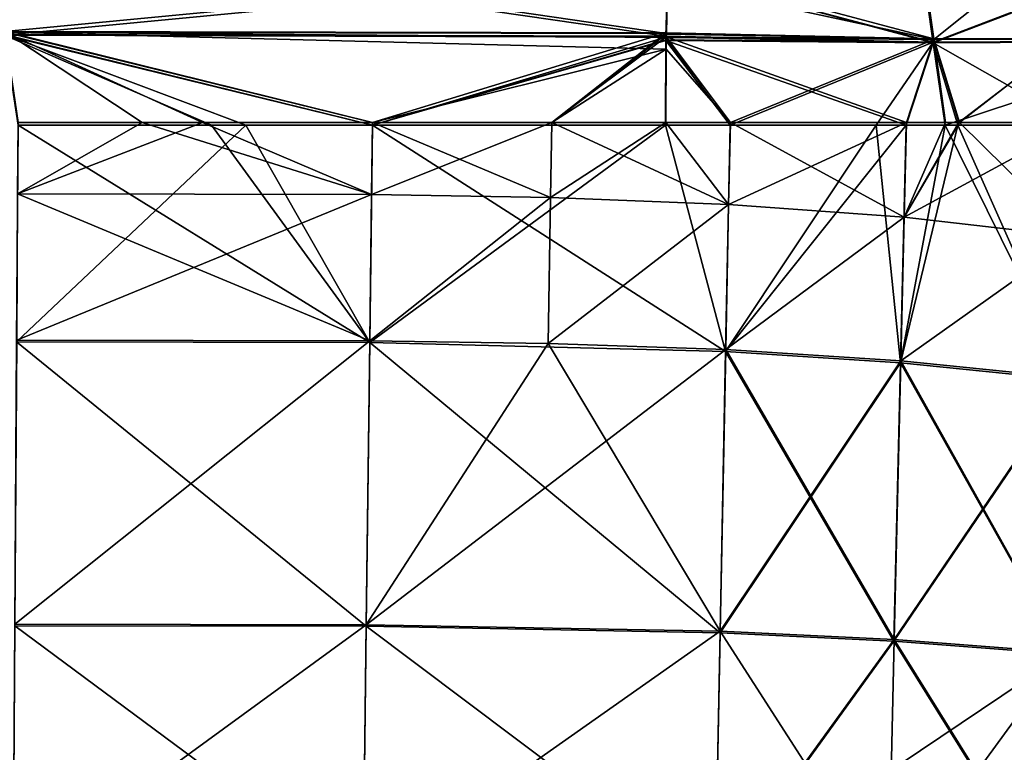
# Model space of a CAD drawing. Extents: x -850 to 850, y -465 to 0.
# Tile 101 of 125: x 157 to 384, y -283 to -115. Entities that reach past the tile are written whole.
import ezdxf

# ---------------------------------------------------------------- set-up
doc = ezdxf.new("R2010")
doc.units = 0
doc.linetypes.add('SOLIDLINE', pattern=[0])
doc.layers.add('BE3C_Lux_3440_1', color=252, linetype='SOLIDLINE')

msp = doc.modelspace()

# ---------------------------------------------------------------- linework, layer by layer
at = {"layer": 'BE3C_Lux_3440_1', "color": 252}
for points in [[(154.282, -96.6046, 245.685), (306.465, -103.497, 246.437), (153.948, -118.124, 253.748)], [(153.949, -117.998, -253.71), (306.069, -118.353, -251.95), (154.289, -96.3425, -245.567)], [(153.962, -117.393, 256.139), (306.154, -117.757, 254.256), (154.304, -95.5789, 247.965)], [(306.523, -102.651, -248.794), (153.963, -117.265, -256.1), (154.311, -95.3132, -247.846)], [(154.289, -96.3425, -245.567), (306.069, -118.353, -251.95), (306.465, -103.497, -246.438)], [(154.304, -95.5789, 247.965), (306.154, -117.757, 254.256), (306.404, -105.867, 250.126)], [(367.669, -119.118, 252.62), (364.724, -98.2063, 244.487), (306.404, -105.867, 250.126)], [(306.465, -103.497, -246.438), (367.536, -119.768, -250.206), (364.567, -99.0292, -242.115)], [(367.553, -119.888, 250.244), (306.465, -103.497, 246.437), (364.601, -99.2785, 242.232)], [(367.651, -118.996, -252.581), (306.523, -102.651, -248.794), (364.69, -97.9532, -244.368)], [(422.547, -98.6355, -237.505), (364.567, -99.0292, -242.115), (367.536, -119.768, -250.206)], [(367.553, -119.888, 250.244), (364.601, -99.2785, 242.232), (422.629, -98.884, 237.625)], [(364.69, -97.9532, -244.368), (393.727, -97.9053, -242.481), (398.459, -118.922, -250.783)], [(364.69, -97.9532, -244.368), (398.459, -118.922, -250.783), (367.651, -118.996, -252.581)], [(367.669, -119.118, 252.62), (393.786, -98.1576, 242.6), (364.724, -98.2063, 244.487)], [(422.547, -98.6355, -237.505), (367.536, -119.768, -250.206), (429.041, -119.458, -245.88)], [(429.077, -119.58, 245.92), (367.553, -119.888, 250.244), (422.629, -98.884, 237.625)], [(398.486, -119.045, 250.822), (393.786, -98.1576, 242.6), (367.669, -119.118, 252.62)], [(153.948, -118.124, 253.748), (306.465, -103.497, 246.437), (306.066, -118.474, 251.995)], [(306.13, -117.592, -254.329), (153.963, -117.265, -256.1), (306.523, -102.651, -248.794)], [(367.553, -119.888, 250.244), (306.066, -118.474, 251.995), (306.465, -103.497, 246.437)], [(306.069, -118.353, -251.95), (367.536, -119.768, -250.206), (306.465, -103.497, -246.438)], [(367.651, -118.996, -252.581), (306.13, -117.592, -254.329), (306.523, -102.651, -248.794)], [(306.404, -105.867, 250.126), (306.154, -117.757, 254.256), (367.669, -119.118, 252.62)], [(157.06, -138.245, 261.422), (199.433, -138.244, 261.279), (153.962, -117.393, 256.139)], [(153.962, -117.393, 256.139), (199.433, -138.244, 261.279), (238.571, -138.239, 260.768)], [(153.962, -117.393, 256.139), (238.571, -138.239, 260.768), (306.079, -121.339, 255.501)], [(306.079, -121.339, 255.501), (306.136, -118.627, 254.559), (153.962, -117.393, 256.139)], [(153.962, -117.393, 256.139), (306.136, -118.627, 254.559), (306.154, -117.757, 254.256)], [(238.573, -138.238, -260.717), (185.58, -138.244, -261.368), (153.963, -117.265, -256.1)], [(153.963, -117.265, -256.1), (185.58, -138.244, -261.368), (157.06, -138.245, -261.458)], [(306.13, -117.592, -254.329), (238.573, -138.238, -260.717), (153.963, -117.265, -256.1)], [(279.809, -138.233, -260.21), (238.573, -138.238, -260.717), (306.13, -117.592, -254.329)], [(306.13, -117.592, -254.329), (306.122, -117.882, -254.437), (279.809, -138.233, -260.21)], [(306.122, -117.882, -254.437), (306.13, -117.592, -254.329), (367.651, -118.996, -252.581)], [(367.669, -119.118, 252.62), (306.154, -117.757, 254.256), (306.136, -118.627, 254.559)], [(201.51, -138.8, 258.828), (157.048, -138.8, 259.083), (153.948, -118.124, 253.748)], [(201.51, -138.8, 258.828), (153.948, -118.124, 253.748), (238.546, -138.8, 258.341)], [(238.546, -138.8, 258.341), (153.948, -118.124, 253.748), (306.062, -118.608, 252.045)], [(153.948, -118.124, 253.748), (306.066, -118.474, 251.995), (306.062, -118.608, 252.045)], [(153.949, -117.998, -253.71), (157.047, -138.8, -259.011), (209.448, -138.8, -258.771)], [(153.949, -117.998, -253.71), (209.448, -138.8, -258.771), (238.545, -138.8, -258.374)], [(238.545, -138.8, -258.374), (306.062, -118.608, -252.045), (153.949, -117.998, -253.71)], [(153.949, -117.998, -253.71), (306.062, -118.608, -252.045), (306.069, -118.353, -251.95)], [(238.545, -138.8, -258.374), (306.059, -119.222, -252.21), (306.062, -118.608, -252.045)], [(305.964, -138.8, -257.455), (306.059, -119.222, -252.21), (238.545, -138.8, -258.374)], [(238.546, -138.8, 258.341), (306.062, -118.608, 252.045), (306.059, -119.348, 252.243)], [(306.059, -119.348, 252.243), (305.964, -138.8, 257.455), (238.546, -138.8, 258.341)], [(279.809, -138.233, -260.21), (306.122, -117.882, -254.437), (306.119, -118.473, -254.595)], [(279.809, -138.233, -260.21), (306.119, -118.473, -254.595), (306.018, -138.23, -259.888)], [(305.964, -138.8, -257.455), (320.802, -138.8, -257.017), (306.059, -119.222, -252.21)], [(320.805, -138.8, 256.966), (305.964, -138.8, 257.455), (306.059, -119.348, 252.243)], [(320.869, -138.224, -259.398), (306.018, -138.23, -259.888), (306.119, -118.473, -254.595)], [(306.059, -119.222, -252.21), (367.536, -119.768, -250.206), (306.062, -118.608, -252.045)], [(306.062, -118.608, 252.045), (367.553, -119.888, 250.244), (306.059, -119.348, 252.243)], [(306.059, -119.222, -252.21), (320.802, -138.8, -257.017), (367.536, -119.768, -250.206)], [(306.059, -119.348, 252.243), (367.553, -119.888, 250.244), (361.297, -138.8, 255.634)], [(306.059, -119.348, 252.243), (361.297, -138.8, 255.634), (320.805, -138.8, 256.966)], [(306.062, -118.608, -252.045), (367.536, -119.768, -250.206), (306.069, -118.353, -251.95)], [(306.062, -118.608, 252.045), (306.066, -118.474, 251.995), (367.553, -119.888, 250.244)], [(320.869, -138.224, 259.398), (306.136, -118.627, 254.559), (306.079, -121.339, 255.501)], [(367.651, -118.996, -252.581), (306.119, -118.473, -254.595), (306.122, -117.882, -254.437)], [(320.869, -138.224, -259.398), (306.119, -118.473, -254.595), (361.395, -138.206, -258.058)], [(361.395, -138.206, -258.058), (306.119, -118.473, -254.595), (367.651, -118.996, -252.581)], [(367.669, -119.118, 252.62), (306.136, -118.627, 254.559), (320.869, -138.224, 259.398)], [(320.802, -138.8, -257.017), (354.406, -138.8, -256.024), (367.536, -119.768, -250.206)], [(320.869, -138.224, 259.398), (361.395, -138.206, 258.059), (367.669, -119.118, 252.62)], [(367.536, -119.768, -250.206), (354.406, -138.8, -256.024), (361.294, -138.8, -255.671)], [(367.536, -119.768, -250.206), (361.294, -138.8, -255.671), (370.278, -138.8, -255.211)], [(367.553, -119.888, 250.244), (370.285, -138.8, 255.339), (361.297, -138.8, 255.634)], [(361.395, -138.206, -258.058), (367.651, -118.996, -252.581), (370.392, -138.202, -257.761)], [(361.395, -138.206, 258.059), (370.392, -138.202, 257.762), (367.669, -119.118, 252.62)], [(429.041, -119.458, -245.88), (367.536, -119.768, -250.206), (370.278, -138.8, -255.211)], [(400.881, -138.8, 253.607), (367.553, -119.888, 250.244), (429.077, -119.58, 245.92)], [(400.881, -138.8, 253.607), (373.228, -138.8, 255.242), (367.553, -119.888, 250.244)], [(367.553, -119.888, 250.244), (373.228, -138.8, 255.242), (370.285, -138.8, 255.339)], [(367.651, -118.996, -252.581), (398.459, -118.922, -250.783), (373.56, -138.2, -257.656)], [(367.651, -118.996, -252.581), (373.56, -138.2, -257.656), (370.392, -138.202, -257.761)], [(367.669, -119.118, 252.62), (373.436, -138.2, 257.662), (398.486, -119.045, 250.822)], [(367.669, -119.118, 252.62), (370.392, -138.202, 257.762), (373.436, -138.2, 257.662)], [(429.041, -119.458, -245.88), (370.278, -138.8, -255.211), (400.88, -138.8, -253.642)], [(398.486, -119.045, 250.822), (373.436, -138.2, 257.662), (401.029, -138.177, 256.025)], [(398.459, -118.922, -250.783), (401.031, -138.176, -255.982), (373.56, -138.2, -257.656)], [(306.079, -121.339, 255.501), (238.571, -138.239, 260.768), (279.808, -138.234, 260.23)], [(306.079, -121.339, 255.501), (279.808, -138.234, 260.23), (306.018, -138.23, 259.888)], [(320.869, -138.224, 259.398), (306.079, -121.339, 255.501), (306.018, -138.23, 259.888)], [(237.912, -188.863, -268.595), (209.448, -138.8, -258.771), (156.711, -188.703, -269.057)], [(156.711, -188.703, -269.057), (209.448, -138.8, -258.771), (157.047, -138.8, -259.011)], [(156.711, -188.703, 269.057), (157.048, -138.8, 259.083), (237.912, -188.863, 268.595)], [(199.433, -138.244, 261.279), (157.06, -138.245, 261.422), (156.95, -154.611, 265.091)], [(157.06, -138.245, -261.458), (185.58, -138.244, -261.368), (156.95, -154.611, -265.091)], [(156.95, -154.611, -265.091), (185.58, -138.244, -261.368), (238.356, -154.789, -264.578)], [(238.356, -154.789, 264.578), (199.433, -138.244, 261.279), (156.95, -154.611, 265.091)], [(157.048, -138.8, 259.083), (201.51, -138.8, 258.828), (237.912, -188.863, 268.595)], [(185.58, -138.244, -261.368), (238.573, -138.238, -260.717), (238.356, -154.789, -264.578)], [(238.571, -138.239, 260.768), (199.433, -138.244, 261.279), (238.356, -154.789, 264.578)], [(237.912, -188.863, 268.595), (201.51, -138.8, 258.828), (238.546, -138.8, 258.341)], [(237.912, -188.863, -268.595), (238.545, -138.8, -258.374), (209.448, -138.8, -258.771)], [(319.763, -190.921, -267.875), (305.964, -138.8, -257.455), (237.912, -188.863, -268.595)], [(237.912, -188.863, -268.595), (305.964, -138.8, -257.455), (238.545, -138.8, -258.374)], [(237.912, -188.863, 268.595), (238.546, -138.8, 258.341), (319.763, -190.921, 267.875)], [(238.356, -154.789, -264.578), (238.573, -138.238, -260.717), (279.809, -138.233, -260.21)], [(238.356, -154.789, -264.578), (279.809, -138.233, -260.21), (279.52, -155.496, -264.219)], [(279.52, -155.496, 264.219), (238.571, -138.239, 260.768), (238.356, -154.789, 264.578)], [(319.763, -190.921, 267.875), (238.546, -138.8, 258.341), (305.964, -138.8, 257.455)], [(279.808, -138.234, 260.23), (238.571, -138.239, 260.768), (279.52, -155.496, 264.219)], [(306.018, -138.23, 259.888), (279.808, -138.234, 260.23), (279.52, -155.496, 264.219)], [(279.52, -155.496, 264.219), (320.481, -157.108, 263.77), (306.018, -138.23, 259.888)], [(279.52, -155.496, -264.219), (279.809, -138.233, -260.21), (320.481, -157.108, -263.77)], [(306.018, -138.23, -259.888), (320.481, -157.108, -263.77), (279.809, -138.233, -260.21)], [(319.763, -190.921, -267.875), (320.802, -138.8, -257.017), (305.964, -138.8, -257.455)], [(319.763, -190.921, 267.875), (305.964, -138.8, 257.455), (320.805, -138.8, 256.966)], [(306.018, -138.23, -259.888), (320.869, -138.224, -259.398), (320.481, -157.108, -263.77)], [(306.018, -138.23, 259.888), (320.481, -157.108, 263.77), (320.869, -138.224, 259.398)], [(354.406, -138.8, -256.024), (320.802, -138.8, -257.017), (319.763, -190.921, -267.875)], [(320.805, -138.8, 256.966), (361.297, -138.8, 255.634), (319.763, -190.921, 267.875)], [(319.763, -190.921, 267.875), (361.297, -138.8, 255.634), (359.989, -193.484, 267.388)], [(359.989, -193.484, -267.388), (354.406, -138.8, -256.024), (319.763, -190.921, -267.875)], [(320.869, -138.224, -259.398), (361.395, -138.206, -258.058), (320.481, -157.108, -263.77)], [(320.481, -157.108, -263.77), (361.395, -138.206, -258.058), (360.856, -159.999, -263.215)], [(360.856, -159.999, 263.215), (320.869, -138.224, 259.398), (320.481, -157.108, 263.77)], [(361.395, -138.206, 258.059), (320.869, -138.224, 259.398), (360.856, -159.999, 263.215)], [(361.294, -138.8, -255.671), (354.406, -138.8, -256.024), (359.989, -193.484, -267.388)], [(359.989, -193.484, 267.388), (361.297, -138.8, 255.634), (370.285, -138.8, 255.339)], [(370.285, -138.8, 255.339), (373.228, -138.8, 255.242), (359.989, -193.484, 267.388)], [(359.989, -193.484, 267.388), (373.228, -138.8, 255.242), (399.24, -197.509, 266.797)], [(359.989, -193.484, -267.388), (399.24, -197.509, -266.797), (370.278, -138.8, -255.211)], [(359.989, -193.484, -267.388), (370.278, -138.8, -255.211), (361.294, -138.8, -255.671)], [(401.029, -138.177, 256.025), (373.436, -138.2, 257.662), (360.856, -159.999, 263.215)], [(400.261, -164.54, 262.537), (401.029, -138.177, 256.025), (360.856, -159.999, 263.215)], [(360.856, -159.999, 263.215), (373.436, -138.2, 257.662), (370.392, -138.202, 257.762)], [(360.856, -159.999, -263.215), (370.392, -138.202, -257.761), (373.56, -138.2, -257.656)], [(360.856, -159.999, -263.215), (373.56, -138.2, -257.656), (400.261, -164.54, -262.537)], [(360.856, -159.999, 263.215), (370.392, -138.202, 257.762), (361.395, -138.206, 258.059)], [(361.395, -138.206, -258.058), (370.392, -138.202, -257.761), (360.856, -159.999, -263.215)], [(399.24, -197.509, -266.797), (400.88, -138.8, -253.642), (370.278, -138.8, -255.211)], [(400.881, -138.8, 253.607), (399.24, -197.509, 266.797), (373.228, -138.8, 255.242)], [(400.261, -164.54, -262.537), (373.56, -138.2, -257.656), (401.031, -138.176, -255.982)], [(156.95, -154.611, -265.091), (238.356, -154.789, -264.578), (156.722, -188.27, -271.52)], [(237.933, -188.427, 271.056), (156.95, -154.611, 265.091), (156.722, -188.27, 271.519)], [(156.722, -188.27, -271.52), (238.356, -154.789, -264.578), (237.933, -188.427, -271.056)], [(238.356, -154.789, 264.578), (156.95, -154.611, 265.091), (237.933, -188.427, 271.056)], [(279.52, -155.496, 264.219), (238.356, -154.789, 264.578), (237.933, -188.427, 271.056)], [(237.933, -188.427, -271.056), (238.356, -154.789, -264.578), (279.52, -155.496, -264.219)], [(237.933, -188.427, -271.056), (279.52, -155.496, -264.219), (278.976, -189.051, -270.734)], [(237.933, -188.427, 271.056), (278.976, -189.051, 270.734), (279.52, -155.496, 264.219)], [(279.52, -155.496, -264.219), (320.481, -157.108, -263.77), (278.976, -189.051, -270.734)], [(279.52, -155.496, 264.219), (278.976, -189.051, 270.734), (320.481, -157.108, 263.77)], [(319.811, -190.476, 270.335), (320.481, -157.108, 263.77), (278.976, -189.051, 270.734)], [(278.976, -189.051, -270.734), (320.481, -157.108, -263.77), (319.811, -190.476, -270.335)], [(360.856, -159.999, 263.215), (320.481, -157.108, 263.77), (319.811, -190.476, 270.335)], [(320.481, -157.108, -263.77), (360.856, -159.999, -263.215), (319.811, -190.476, -270.335)], [(360.059, -193.03, 269.845), (360.856, -159.999, 263.215), (319.811, -190.476, 270.335)], [(319.811, -190.476, -270.335), (360.856, -159.999, -263.215), (360.059, -193.03, -269.845)], [(400.261, -164.54, 262.537), (360.856, -159.999, 263.215), (360.059, -193.03, 269.845)], [(400.261, -164.54, -262.537), (360.059, -193.03, -269.845), (360.856, -159.999, -263.215)], [(399.34, -197.042, 269.251), (400.261, -164.54, 262.537), (360.059, -193.03, 269.845)], [(400.261, -164.54, -262.537), (399.34, -197.042, -269.251), (360.059, -193.03, -269.845)], [(156.711, -188.703, -269.057), (156.275, -253.986, -279.199), (237.103, -254.106, -278.846)], [(156.275, -253.986, 279.199), (156.711, -188.703, 269.057), (237.103, -254.106, 278.846)], [(156.284, -253.637, -281.674), (156.722, -188.27, -271.52), (237.933, -188.427, -271.056)], [(237.933, -188.427, 271.056), (156.722, -188.27, 271.519), (156.284, -253.637, 281.674)], [(156.284, -253.637, -281.674), (237.933, -188.427, -271.056), (237.118, -253.752, -281.32)], [(156.284, -253.637, 281.674), (237.118, -253.752, 281.32), (237.933, -188.427, 271.056)], [(156.711, -188.703, 269.057), (237.912, -188.863, 268.595), (237.103, -254.106, 278.846)], [(237.103, -254.106, -278.846), (237.912, -188.863, -268.595), (156.711, -188.703, -269.057)], [(237.103, -254.106, 278.846), (237.912, -188.863, 268.595), (318.499, -255.642, 278.315)], [(318.499, -255.642, -278.315), (237.912, -188.863, -268.595), (237.103, -254.106, -278.846)], [(237.118, -253.752, -281.32), (237.933, -188.427, -271.056), (278.976, -189.051, -270.734)], [(237.933, -188.427, 271.056), (237.118, -253.752, 281.32), (278.976, -189.051, 270.734)], [(319.811, -190.476, 270.335), (278.976, -189.051, 270.734), (237.118, -253.752, 281.32)], [(237.118, -253.752, -281.32), (278.976, -189.051, -270.734), (318.532, -255.279, -280.788)], [(319.763, -190.921, 267.875), (318.499, -255.642, 278.315), (237.912, -188.863, 268.595)], [(318.499, -255.642, -278.315), (319.763, -190.921, -267.875), (237.912, -188.863, -268.595)], [(278.976, -189.051, -270.734), (319.811, -190.476, -270.335), (318.532, -255.279, -280.788)], [(318.532, -255.279, 280.788), (319.811, -190.476, 270.335), (237.118, -253.752, 281.32)], [(358.498, -257.556, 277.966), (318.499, -255.642, 278.315), (319.763, -190.921, 267.875)], [(359.989, -193.484, -267.388), (319.763, -190.921, -267.875), (318.499, -255.642, -278.315)], [(360.059, -193.03, 269.845), (319.811, -190.476, 270.335), (318.532, -255.279, 280.788)], [(318.532, -255.279, -280.788), (319.811, -190.476, -270.335), (358.544, -257.184, -280.438)], [(319.763, -190.921, 267.875), (359.989, -193.484, 267.388), (358.498, -257.556, 277.966)], [(319.811, -190.476, -270.335), (360.059, -193.03, -269.845), (358.544, -257.184, -280.438)], [(318.499, -255.642, -278.315), (358.498, -257.556, -277.966), (359.989, -193.484, -267.388)], [(358.544, -257.184, 280.438), (360.059, -193.03, 269.845), (318.532, -255.279, 280.788)], [(358.498, -257.556, 277.966), (359.989, -193.484, 267.388), (397.539, -260.561, 277.554)], [(358.498, -257.556, -277.966), (399.24, -197.509, -266.797), (359.989, -193.484, -267.388)], [(399.34, -197.042, 269.251), (360.059, -193.03, 269.845), (358.544, -257.184, 280.438)], [(358.544, -257.184, -280.438), (360.059, -193.03, -269.845), (397.604, -260.177, -280.023)], [(359.989, -193.484, 267.388), (399.24, -197.509, 266.797), (397.539, -260.561, 277.554)], [(360.059, -193.03, -269.845), (399.34, -197.042, -269.251), (397.604, -260.177, -280.023)], [(358.498, -257.556, -277.966), (397.539, -260.561, -277.554), (399.24, -197.509, -266.797)], [(358.544, -257.184, 280.438), (397.604, -260.177, 280.023), (399.34, -197.042, 269.251)], [(155.893, -312.967, -290.017), (156.284, -253.637, -281.674), (237.118, -253.752, -281.32)], [(156.284, -253.637, 281.674), (155.893, -312.967, 290.017), (237.118, -253.752, 281.32)], [(156.275, -253.986, -279.199), (155.887, -313.334, -287.544), (236.382, -313.417, -287.3)], [(236.382, -313.417, 287.3), (155.887, -313.334, 287.544), (156.275, -253.986, 279.199)], [(236.393, -313.046, 289.772), (237.118, -253.752, 281.32), (155.893, -312.967, 290.017)], [(155.893, -312.967, -290.017), (237.118, -253.752, -281.32), (236.393, -313.046, -289.772)], [(237.103, -254.106, -278.846), (156.275, -253.986, -279.199), (236.382, -313.417, -287.3)], [(156.275, -253.986, 279.199), (237.103, -254.106, 278.846), (236.382, -313.417, 287.3)], [(237.103, -254.106, -278.846), (236.382, -313.417, -287.3), (317.384, -314.486, -286.953)], [(236.382, -313.417, 287.3), (237.103, -254.106, 278.846), (317.384, -314.486, 286.953)], [(318.532, -255.279, 280.788), (237.118, -253.752, 281.32), (236.393, -313.046, 289.772)], [(236.393, -313.046, -289.772), (237.118, -253.752, -281.32), (318.532, -255.279, -280.788)], [(317.406, -314.104, 289.424), (318.532, -255.279, 280.788), (236.393, -313.046, 289.772)], [(236.393, -313.046, -289.772), (318.532, -255.279, -280.788), (317.406, -314.104, -289.424)], [(237.103, -254.106, 278.846), (318.499, -255.642, 278.315), (317.384, -314.486, 286.953)], [(237.103, -254.106, -278.846), (317.384, -314.486, -286.953), (318.499, -255.642, -278.315)], [(317.384, -314.486, 286.953), (318.499, -255.642, 278.315), (358.498, -257.556, 277.966)], [(318.499, -255.642, -278.315), (317.384, -314.486, -286.953), (358.498, -257.556, -277.966)], [(358.544, -257.184, 280.438), (318.532, -255.279, 280.788), (317.406, -314.104, 289.424)], [(317.406, -314.104, -289.424), (318.532, -255.279, -280.788), (357.224, -315.427, -289.208)], [(318.532, -255.279, -280.788), (358.544, -257.184, -280.438), (357.224, -315.427, -289.208)], [(317.384, -314.486, 286.953), (358.498, -257.556, 277.966), (396.066, -317.908, 286.495)], [(317.384, -314.486, -286.953), (397.539, -260.561, -277.554), (358.498, -257.556, -277.966)], [(317.406, -314.104, 289.424), (357.224, -315.427, 289.208), (358.544, -257.184, 280.438)], [(358.544, -257.184, 280.438), (357.224, -315.427, 289.208), (397.604, -260.177, 280.023)], [(357.224, -315.427, -289.208), (358.544, -257.184, -280.438), (396.109, -317.505, -288.962)], [(358.498, -257.556, 277.966), (397.539, -260.561, 277.554), (396.066, -317.908, 286.495)], [(358.544, -257.184, -280.438), (397.604, -260.177, -280.023), (396.109, -317.505, -288.962)], [(397.604, -260.177, 280.023), (357.224, -315.427, 289.208), (396.109, -317.505, 288.962)], [(317.384, -314.486, -286.953), (396.066, -317.908, -286.495), (397.539, -260.561, -277.554)]]:
    msp.add_3dface(points, dxfattribs=at)

doc.saveas('drawing.dxf')
